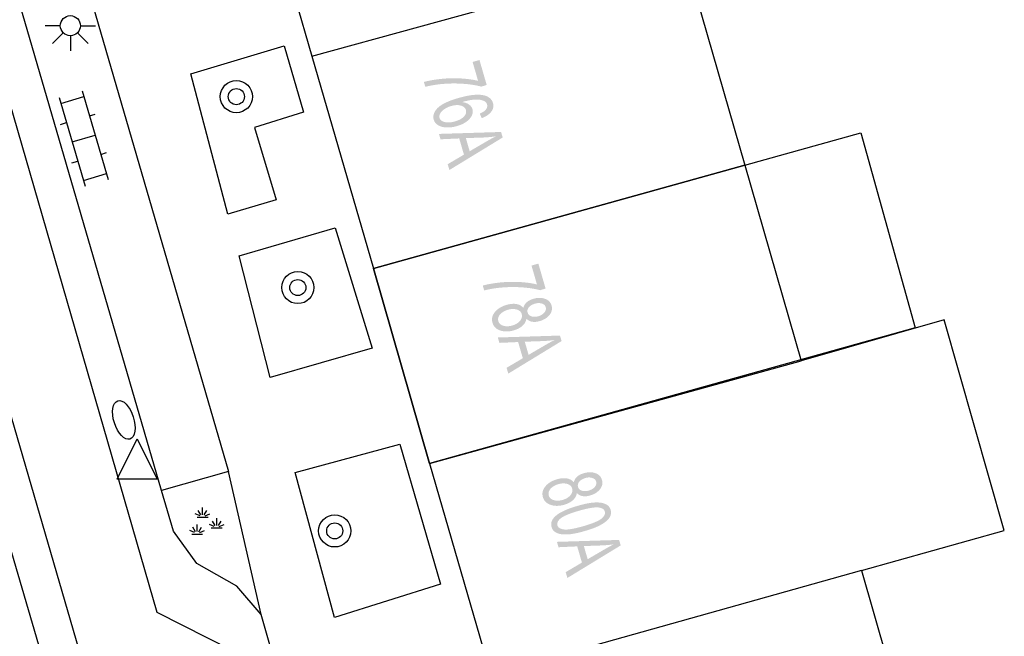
# Model space of a CAD drawing. Header units: metres. Extents: x 134521 to 134907, y 396000 to 396359.
# Tile 85 of 101: x 134858 to 134882, y 396227 to 396242. Entities that reach past the tile are written whole.
import ezdxf

# ---------------------------------------------------------------- set-up
doc = ezdxf.new("R2010")
doc.units = ezdxf.units.M
doc.header["$MEASUREMENT"] = 0

msp = doc.modelspace()

# ---------------------------------------------------------------- hatches: boundary and pattern name
at = {"linetype": 'Continuous', "lineweight": 0}
h = msp.add_hatch(color=251, dxfattribs=at)
edge = h.paths.add_edge_path()
edge.add_line((134869.227, 396241.154), (134869.398, 396241.203))
edge.add_line((134869.398, 396241.203), (134869.578, 396240.581))
edge.add_line((134869.578, 396240.581), (134869.44, 396240.541))
edge.add_spline(control_points=[(134869.44, 396240.541), (134869.267, 396240.591), (134868.998, 396240.611), (134868.729, 396240.63), (134868.459, 396240.605), (134868.267, 396240.588), (134868.049, 396240.536)], knot_values=[0, 0, 0, 0.333333, 0.333333, 0.666667, 0.666667, 1, 1, 1], degree=2, periodic=0)
edge.add_line((134868.049, 396240.536), (134868.014, 396240.657))
edge.add_spline(control_points=[(134868.014, 396240.657), (134868.185, 396240.704), (134868.438, 396240.732), (134868.691, 396240.759), (134868.938, 396240.744), (134869.184, 396240.729), (134869.363, 396240.684)], knot_values=[0, 0, 0, 0.333333, 0.333333, 0.666667, 0.666667, 1, 1, 1], degree=2, periodic=0)
edge.add_line((134869.363, 396240.684), (134869.227, 396241.154))
h = msp.add_hatch(color=251, dxfattribs=at)
edge = h.paths.add_edge_path()
edge.add_line((134869.454, 396239.755), (134869.406, 396239.868))
edge.add_spline(control_points=[(134869.406, 396239.868), (134869.506, 396239.914), (134869.545, 396239.957), (134869.607, 396240.027), (134869.587, 396240.097), (134869.57, 396240.154), (134869.511, 396240.183), (134869.434, 396240.221), (134869.307, 396240.219), (134869.181, 396240.218), (134868.964, 396240.156), (134869.074, 396240.142), (134869.139, 396240.094), (134869.204, 396240.046), (134869.224, 396239.978), (134869.258, 396239.86), (134869.152, 396239.739), (134869.046, 396239.619), (134868.839, 396239.559), (134868.704, 396239.52), (134868.576, 396239.525), (134868.448, 396239.53), (134868.367, 396239.581), (134868.285, 396239.631), (134868.26, 396239.718), (134868.217, 396239.865), (134868.353, 396240.005), (134868.489, 396240.145), (134868.862, 396240.254), (134869.279, 396240.374), (134869.499, 396240.326), (134869.69, 396240.284), (134869.734, 396240.132), (134869.767, 396240.019), (134869.692, 396239.918), (134869.618, 396239.818), (134869.454, 396239.755)], knot_values=[0, 0, 0, 0.055556, 0.055556, 0.111111, 0.111111, 0.166667, 0.166667, 0.222222, 0.222222, 0.277778, 0.277778, 0.333333, 0.333333, 0.388889, 0.388889, 0.444444, 0.444444, 0.5, 0.5, 0.555556, 0.555556, 0.611111, 0.611111, 0.666667, 0.666667, 0.722222, 0.722222, 0.777778, 0.777778, 0.833333, 0.833333, 0.888889, 0.888889, 0.944444, 0.944444, 1, 1, 1], degree=2, periodic=0)
edge = h.paths.add_edge_path(flags=16)
edge.add_spline(control_points=[(134868.694, 396240.058), (134868.602, 396240.032), (134868.526, 396239.981), (134868.45, 396239.931), (134868.42, 396239.872), (134868.389, 396239.813), (134868.404, 396239.762), (134868.426, 396239.687), (134868.532, 396239.66), (134868.638, 396239.632), (134868.793, 396239.677), (134868.943, 396239.721), (134869.014, 396239.798), (134869.084, 396239.876), (134869.061, 396239.957), (134869.038, 396240.037), (134868.936, 396240.068), (134868.833, 396240.098), (134868.694, 396240.058)], knot_values=[0, 0, 0, 0.111111, 0.111111, 0.222222, 0.222222, 0.333333, 0.333333, 0.444444, 0.444444, 0.555556, 0.555556, 0.666667, 0.666667, 0.777778, 0.777778, 0.888889, 0.888889, 1, 1, 1], degree=2, periodic=0)
h = msp.add_hatch(color=251, dxfattribs=at)
h.paths.add_polyline_path([(134868.649, 396238.465), (134868.607, 396238.61), (134869.011, 396238.848), (134868.894, 396239.251), (134868.428, 396239.23), (134868.389, 396239.364), (134869.936, 396239.412), (134869.976, 396239.275)])
edge = h.paths.add_edge_path(flags=16)
edge.add_line((134869.06, 396239.259), (134869.154, 396238.932))
edge.add_line((134869.154, 396238.932), (134869.525, 396239.149))
edge.add_spline(control_points=[(134869.525, 396239.149), (134869.694, 396239.247), (134869.804, 396239.303), (134869.66, 396239.282), (134869.513, 396239.275)], knot_values=[0, 0, 0, 0.5, 0.5, 1, 1, 1], degree=2, periodic=0)
edge.add_line((134869.513, 396239.275), (134869.06, 396239.259))
h = msp.add_hatch(color=251, dxfattribs=at)
edge = h.paths.add_edge_path()
edge.add_line((134870.693, 396236.087), (134870.864, 396236.136))
edge.add_line((134870.864, 396236.136), (134871.044, 396235.514))
edge.add_line((134871.044, 396235.514), (134870.906, 396235.474))
edge.add_spline(control_points=[(134870.906, 396235.474), (134870.733, 396235.524), (134870.464, 396235.544), (134870.195, 396235.563), (134869.925, 396235.538), (134869.733, 396235.521), (134869.515, 396235.469)], knot_values=[0, 0, 0, 0.333333, 0.333333, 0.666667, 0.666667, 1, 1, 1], degree=2, periodic=0)
edge.add_line((134869.515, 396235.469), (134869.48, 396235.59))
edge.add_spline(control_points=[(134869.48, 396235.59), (134869.651, 396235.637), (134869.904, 396235.665), (134870.157, 396235.692), (134870.404, 396235.677), (134870.65, 396235.662), (134870.829, 396235.617)], knot_values=[0, 0, 0, 0.333333, 0.333333, 0.666667, 0.666667, 1, 1, 1], degree=2, periodic=0)
edge.add_line((134870.829, 396235.617), (134870.693, 396236.087))
h = msp.add_hatch(color=251, dxfattribs=at)
edge = h.paths.add_edge_path()
edge.add_spline(control_points=[(134870.49, 396235.03), (134870.509, 396235.116), (134870.573, 396235.173), (134870.637, 396235.23), (134870.741, 396235.26), (134870.898, 396235.306), (134871.027, 396235.261), (134871.156, 396235.217), (134871.192, 396235.092), (134871.228, 396234.967), (134871.141, 396234.858), (134871.054, 396234.75), (134870.897, 396234.705), (134870.797, 396234.676), (134870.713, 396234.689), (134870.628, 396234.703), (134870.567, 396234.763), (134870.55, 396234.662), (134870.467, 396234.587), (134870.384, 396234.513), (134870.25, 396234.474), (134870.065, 396234.421), (134869.914, 396234.472), (134869.763, 396234.522), (134869.722, 396234.664), (134869.681, 396234.806), (134869.782, 396234.93), (134869.883, 396235.054), (134870.072, 396235.108), (134870.213, 396235.149), (134870.321, 396235.129), (134870.43, 396235.109), (134870.49, 396235.03)], knot_values=[0, 0, 0, 0.0625, 0.0625, 0.125, 0.125, 0.1875, 0.1875, 0.25, 0.25, 0.3125, 0.3125, 0.375, 0.375, 0.4375, 0.4375, 0.5, 0.5, 0.5625, 0.5625, 0.625, 0.625, 0.6875, 0.6875, 0.75, 0.75, 0.8125, 0.8125, 0.875, 0.875, 0.9375, 0.9375, 1, 1, 1], degree=2, periodic=0)
edge = h.paths.add_edge_path(flags=16)
edge.add_spline(control_points=[(134870.106, 396234.987), (134870.03, 396234.965), (134869.966, 396234.92), (134869.902, 396234.876), (134869.877, 396234.818), (134869.852, 396234.759), (134869.867, 396234.705), (134869.892, 396234.621), (134869.989, 396234.59), (134870.087, 396234.559), (134870.213, 396234.595), (134870.341, 396234.632), (134870.408, 396234.713), (134870.475, 396234.793), (134870.45, 396234.878), (134870.426, 396234.962), (134870.328, 396234.992), (134870.23, 396235.022), (134870.106, 396234.987)], knot_values=[0, 0, 0, 0.111111, 0.111111, 0.222222, 0.222222, 0.333333, 0.333333, 0.444444, 0.444444, 0.555556, 0.555556, 0.666667, 0.666667, 0.777778, 0.777778, 0.888889, 0.888889, 1, 1, 1], degree=2, periodic=0)
edge = h.paths.add_edge_path(flags=16)
edge.add_spline(control_points=[(134870.783, 396235.14), (134870.681, 396235.111), (134870.628, 396235.049), (134870.576, 396234.987), (134870.597, 396234.917), (134870.616, 396234.848), (134870.693, 396234.824), (134870.77, 396234.799), (134870.863, 396234.826), (134870.96, 396234.855), (134871.014, 396234.918), (134871.067, 396234.982), (134871.048, 396235.049), (134871.028, 396235.116), (134870.951, 396235.141), (134870.873, 396235.167), (134870.783, 396235.14)], knot_values=[0, 0, 0, 0.125, 0.125, 0.25, 0.25, 0.375, 0.375, 0.5, 0.5, 0.625, 0.625, 0.75, 0.75, 0.875, 0.875, 1, 1, 1], degree=2, periodic=0)
h = msp.add_hatch(color=251, dxfattribs=at)
h.paths.add_polyline_path([(134870.115, 396233.398), (134870.073, 396233.543), (134870.477, 396233.781), (134870.36, 396234.184), (134869.894, 396234.163), (134869.855, 396234.297), (134871.402, 396234.345), (134871.442, 396234.208)])
edge = h.paths.add_edge_path(flags=16)
edge.add_line((134870.526, 396234.192), (134870.62, 396233.865))
edge.add_line((134870.62, 396233.865), (134870.991, 396234.082))
edge.add_spline(control_points=[(134870.991, 396234.082), (134871.16, 396234.18), (134871.27, 396234.236), (134871.126, 396234.215), (134870.979, 396234.208)], knot_values=[0, 0, 0, 0.5, 0.5, 1, 1, 1], degree=2, periodic=0)
edge.add_line((134870.979, 396234.208), (134870.526, 396234.192))
h = msp.add_hatch(color=251, dxfattribs=at)
edge = h.paths.add_edge_path()
edge.add_spline(control_points=[(134871.745, 396230.69), (134871.764, 396230.776), (134871.828, 396230.833), (134871.892, 396230.89), (134871.996, 396230.92), (134872.153, 396230.966), (134872.282, 396230.921), (134872.411, 396230.877), (134872.447, 396230.752), (134872.483, 396230.627), (134872.396, 396230.518), (134872.309, 396230.41), (134872.152, 396230.365), (134872.052, 396230.336), (134871.968, 396230.349), (134871.883, 396230.363), (134871.822, 396230.423), (134871.805, 396230.322), (134871.722, 396230.247), (134871.639, 396230.173), (134871.505, 396230.134), (134871.32, 396230.081), (134871.169, 396230.132), (134871.018, 396230.182), (134870.977, 396230.324), (134870.936, 396230.466), (134871.037, 396230.59), (134871.138, 396230.714), (134871.327, 396230.768), (134871.468, 396230.809), (134871.576, 396230.789), (134871.685, 396230.769), (134871.745, 396230.69)], knot_values=[0, 0, 0, 0.0625, 0.0625, 0.125, 0.125, 0.1875, 0.1875, 0.25, 0.25, 0.3125, 0.3125, 0.375, 0.375, 0.4375, 0.4375, 0.5, 0.5, 0.5625, 0.5625, 0.625, 0.625, 0.6875, 0.6875, 0.75, 0.75, 0.8125, 0.8125, 0.875, 0.875, 0.9375, 0.9375, 1, 1, 1], degree=2, periodic=0)
edge = h.paths.add_edge_path(flags=16)
edge.add_spline(control_points=[(134871.361, 396230.647), (134871.285, 396230.625), (134871.221, 396230.58), (134871.157, 396230.536), (134871.132, 396230.478), (134871.107, 396230.42), (134871.122, 396230.365), (134871.147, 396230.281), (134871.244, 396230.25), (134871.342, 396230.219), (134871.468, 396230.255), (134871.596, 396230.292), (134871.663, 396230.373), (134871.73, 396230.453), (134871.705, 396230.538), (134871.681, 396230.622), (134871.583, 396230.652), (134871.485, 396230.682), (134871.361, 396230.647)], knot_values=[0, 0, 0, 0.111111, 0.111111, 0.222222, 0.222222, 0.333333, 0.333333, 0.444444, 0.444444, 0.555556, 0.555556, 0.666667, 0.666667, 0.777778, 0.777778, 0.888889, 0.888889, 1, 1, 1], degree=2, periodic=0)
edge = h.paths.add_edge_path(flags=16)
edge.add_spline(control_points=[(134872.038, 396230.801), (134871.936, 396230.771), (134871.883, 396230.709), (134871.831, 396230.647), (134871.852, 396230.577), (134871.871, 396230.509), (134871.948, 396230.484), (134872.025, 396230.46), (134872.118, 396230.487), (134872.215, 396230.515), (134872.268, 396230.578), (134872.322, 396230.642), (134872.303, 396230.709), (134872.283, 396230.776), (134872.205, 396230.801), (134872.128, 396230.827), (134872.038, 396230.801)], knot_values=[0, 0, 0, 0.125, 0.125, 0.25, 0.25, 0.375, 0.375, 0.5, 0.5, 0.625, 0.625, 0.75, 0.75, 0.875, 0.875, 1, 1, 1], degree=2, periodic=0)
h = msp.add_hatch(color=251, dxfattribs=at)
edge = h.paths.add_edge_path()
edge.add_spline(control_points=[(134871.837, 396230.106), (134872.092, 396230.18), (134872.258, 396230.19), (134872.424, 396230.2), (134872.529, 396230.155), (134872.633, 396230.111), (134872.663, 396230.006), (134872.685, 396229.929), (134872.656, 396229.857), (134872.626, 396229.785), (134872.549, 396229.722), (134872.472, 396229.658), (134872.352, 396229.6), (134872.232, 396229.542), (134872.018, 396229.48), (134871.765, 396229.407), (134871.599, 396229.396), (134871.433, 396229.386), (134871.328, 396229.43), (134871.223, 396229.475), (134871.193, 396229.58), (134871.152, 396229.719), (134871.278, 396229.841), (134871.431, 396229.988), (134871.837, 396230.106)], knot_values=[0, 0, 0, 0.083333, 0.083333, 0.166667, 0.166667, 0.25, 0.25, 0.333333, 0.333333, 0.416667, 0.416667, 0.5, 0.5, 0.583333, 0.583333, 0.666667, 0.666667, 0.75, 0.75, 0.833333, 0.833333, 0.916667, 0.916667, 1, 1, 1], degree=2, periodic=0)
edge = h.paths.add_edge_path(flags=16)
edge.add_spline(control_points=[(134871.872, 396229.984), (134871.517, 396229.881), (134871.415, 396229.792), (134871.314, 396229.703), (134871.338, 396229.622), (134871.361, 396229.541), (134871.495, 396229.52), (134871.628, 396229.499), (134871.983, 396229.601), (134872.339, 396229.705), (134872.44, 396229.793), (134872.541, 396229.882), (134872.517, 396229.965), (134872.493, 396230.046), (134872.376, 396230.065), (134872.227, 396230.087), (134871.872, 396229.984)], knot_values=[0, 0, 0, 0.125, 0.125, 0.25, 0.25, 0.375, 0.375, 0.5, 0.5, 0.625, 0.625, 0.75, 0.75, 0.875, 0.875, 1, 1, 1], degree=2, periodic=0)
h = msp.add_hatch(color=251, dxfattribs=at)
h.paths.add_polyline_path([(134871.586, 396228.312), (134871.544, 396228.457), (134871.948, 396228.695), (134871.831, 396229.098), (134871.365, 396229.077), (134871.326, 396229.211), (134872.873, 396229.259), (134872.913, 396229.122)])
edge = h.paths.add_edge_path(flags=16)
edge.add_line((134871.997, 396229.106), (134872.091, 396228.779))
edge.add_line((134872.091, 396228.779), (134872.462, 396228.996))
edge.add_spline(control_points=[(134872.462, 396228.996), (134872.631, 396229.094), (134872.741, 396229.15), (134872.597, 396229.129), (134872.45, 396229.122)], knot_values=[0, 0, 0, 0.5, 0.5, 1, 1, 1], degree=2, periodic=0)
edge.add_line((134872.45, 396229.122), (134871.997, 396229.106))

# ---------------------------------------------------------------- linework, layer by layer
at = {"color": 251}
for p, q in [((134861.379, 396227.456), (134854.818, 396250.102)), ((134857.563, 396250.135), (134863.154, 396230.965)), ((134861.485, 396230.49), (134855.881, 396249.692)), ((134852.744, 396249.476), (134859.943, 396224.744)), ((134863.76, 396246.37), (134865.227, 396241.298)), ((134865.227, 396241.298), (134874.49, 396243.845)), ((134874.49, 396243.845), (134876.004, 396238.586)), ((134859.43, 396223.22), (134853.53, 396243.35)), ((134858.964, 396242.057), (134858.589, 396242.057)), ((134859.464, 396242.057), (134859.839, 396242.057)), ((134859.037, 396241.88), (134858.772, 396241.615)), ((134859.214, 396241.807), (134859.214, 396241.432)), ((134859.656, 396241.615), (134859.391, 396241.88)), ((134862.21, 396240.861), (134864.538, 396241.557)), ((134864.538, 396241.557), (134865.021, 396239.907)), ((134865.227, 396241.298), (134866.756, 396236.013)), ((134863.136, 396237.364), (134862.21, 396240.861)), ((134858.932, 396240.268), (134859.583, 396238.062)), ((134858.974, 396240.124), (134859.55, 396240.294)), ((134859.507, 396240.438), (134860.158, 396238.232)), ((134859.691, 396239.814), (134859.835, 396239.857)), ((134865.021, 396239.907), (134863.799, 396239.522)), ((134858.972, 396239.602), (134859.116, 396239.645)), ((134863.799, 396239.522), (134864.335, 396237.721)), ((134859.257, 396239.165), (134859.833, 396239.335)), ((134876.004, 396238.586), (134878.894, 396239.39)), ((134878.894, 396239.39), (134880.245, 396234.535)), ((134859.974, 396238.855), (134860.118, 396238.898)), ((134859.255, 396238.643), (134859.399, 396238.686)), ((134876.004, 396238.586), (134866.756, 396236.013)), ((134866.756, 396236.013), (134876.004, 396238.586)), ((134876.004, 396238.586), (134877.406, 396233.715)), ((134859.54, 396238.206), (134860.116, 396238.376)), ((134864.335, 396237.721), (134863.136, 396237.364)), ((134863.413, 396236.328), (134865.804, 396237.03)), ((134865.804, 396237.03), (134866.73, 396234.029)), ((134864.189, 396233.303), (134863.413, 396236.328)), ((134866.756, 396236.013), (134868.158, 396231.165)), ((134868.158, 396231.165), (134866.756, 396236.013)), ((134880.962, 396234.734), (134877.406, 396233.715)), ((134882.462, 396229.495), (134880.962, 396234.734)), ((134880.245, 396234.535), (134868.158, 396231.165)), ((134866.73, 396234.029), (134864.189, 396233.303)), ((134868.158, 396231.165), (134877.406, 396233.715)), ((134860.377, 396230.771), (134860.877, 396231.771)), ((134860.877, 396231.771), (134861.377, 396230.771)), ((134864.811, 396230.939), (134867.417, 396231.646)), ((134867.417, 396231.646), (134868.428, 396228.155)), ((134868.158, 396231.165), (134869.678, 396225.911)), ((134863.154, 396230.965), (134861.485, 396230.49)), ((134863.96, 396227.4), (134863.154, 396230.965)), ((134865.788, 396227.325), (134864.811, 396230.939)), ((134861.377, 396230.771), (134860.377, 396230.771)), ((134861.78, 396229.48), (134861.485, 396230.49)), ((134862.462, 396229.88), (134862.397, 396229.991)), ((134862.506, 396229.883), (134862.506, 396230.062)), ((134862.549, 396229.88), (134862.614, 396229.991)), ((134862.443, 396229.858), (134862.325, 396229.909)), ((134862.371, 396229.822), (134862.641, 396229.822)), ((134862.568, 396229.858), (134862.686, 396229.909)), ((134862.815, 396229.617), (134862.75, 396229.728)), ((134862.858, 396229.62), (134862.858, 396229.799)), ((134862.902, 396229.617), (134862.967, 396229.728)), ((134862.36, 396228.67), (134861.78, 396229.48)), ((134862.308, 396229.441), (134862.19, 396229.492)), ((134862.327, 396229.463), (134862.262, 396229.574)), ((134862.37, 396229.466), (134862.37, 396229.645)), ((134862.414, 396229.463), (134862.479, 396229.574)), ((134862.433, 396229.441), (134862.551, 396229.492)), ((134862.796, 396229.595), (134862.678, 396229.646)), ((134862.723, 396229.559), (134862.994, 396229.559)), ((134862.921, 396229.595), (134863.039, 396229.646)), ((134878.907, 396228.502), (134882.462, 396229.495)), ((134862.235, 396229.405), (134862.506, 396229.405)), ((134863.36, 396228.11), (134862.36, 396228.67)), ((134878.907, 396228.502), (134869.678, 396225.911)), ((134878.907, 396228.502), (134880.451, 396223.137)), ((134863.96, 396227.4), (134863.36, 396228.11)), ((134868.428, 396228.155), (134865.788, 396227.325)), ((134863.256, 396226.496), (134861.379, 396227.456)), ((134870.72, 396204.36), (134863.96, 396227.4))]:
    msp.add_line(p, q, dxfattribs=at)
for centre, radius in [((134859.214, 396242.057), 0.25), ((134863.346, 396240.291), 0.4), ((134863.346, 396240.291), 0.2), ((134864.876, 396235.54), 0.4), ((134864.876, 396235.54), 0.2), ((134865.795, 396229.483), 0.4), ((134865.795, 396229.483), 0.2)]:
    msp.add_circle(centre, radius, dxfattribs=at)
msp.add_ellipse((134860.545, 396232.247), major_axis=(0.15, -0.477), ratio=0.493984, dxfattribs=at)

doc.saveas('drawing.dxf')
